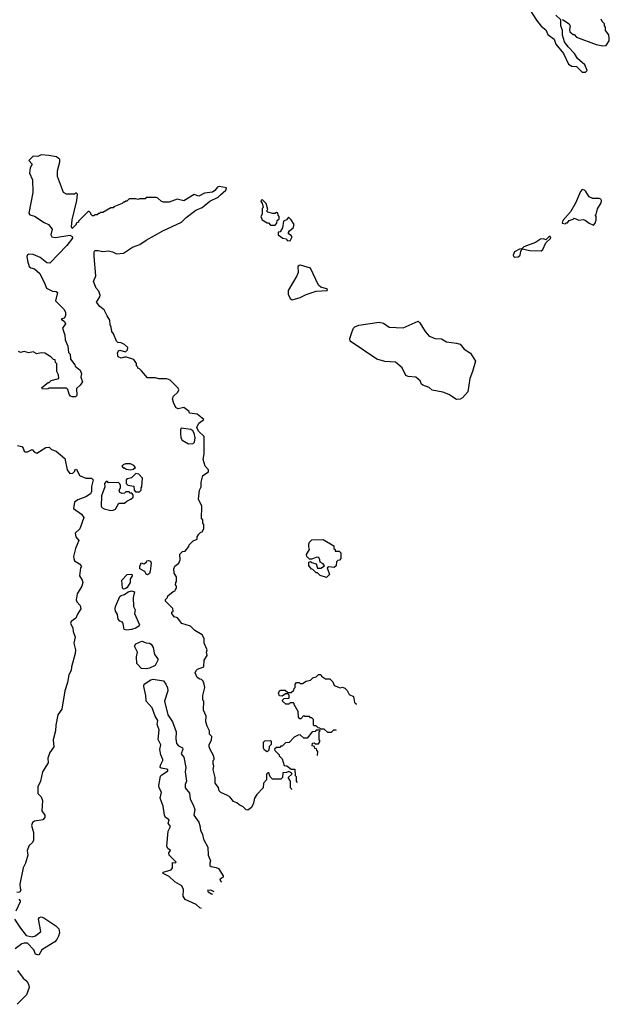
# Model space of a CAD drawing. Extents: x 1793424 to 1900092, y 321114 to 470632.
# Tile 141 of 256: x 1889966 to 1895132, y 359988 to 368620. Entities that reach past the tile are written whole.
import ezdxf

# ---------------------------------------------------------------- set-up
doc = ezdxf.new("R2010")
doc.units = 0

msp = doc.modelspace()

# ---------------------------------------------------------------- linework, layer by layer
at = {"layer": '0CON05XD'}
for points in [[(1894435.9, 368705.9), (1894493.3, 368615), (1894535, 368563.3), (1894575, 368530), (1894595, 368491.2), (1894648.8, 368448.8), (1894665, 368406.7), (1894732.5, 368325), (1894775, 368230), (1894803, 368213), (1894845, 368210), (1894895, 368160), (1894925, 368160)], [(1894925, 368160), (1894940, 368175), (1894916.7, 368225), (1894855, 368280), (1894826.7, 368325), (1894771.2, 368381.2), (1894741.2, 368425), (1894723.8, 368485), (1894723.3, 368525), (1894707.5, 368565), (1894708.3, 368618.3), (1894665, 368660)], [(1894721.7, 368621.7), (1894780, 368585), (1894788.8, 368565), (1894782.5, 368535), (1894787.5, 368515), (1894815, 368490), (1894825, 368490), (1894845, 368467.5), (1895016.4, 368403.6), (1895075, 368390), (1895105, 368393.3), (1895130, 368435), (1895132.5, 368455), (1895127, 368487), (1895100, 368525), (1895100, 368555), (1895090, 368565), (1895090, 368585), (1895070, 368605), (1895060, 368625)], [(1892350.5, 361871.1), (1892350, 361875), (1892340, 361885), (1892340, 361945), (1892320, 361975), (1892350, 362005), (1892350, 362015), (1892325, 362027.5), (1892305, 362020), (1892271.7, 362018.3), (1892270, 361975), (1892255, 361960), (1892181.7, 361961.7), (1892161.7, 361981.7), (1892148.3, 362018.3), (1892141.7, 362018.3), (1892130, 362005), (1892130, 361955), (1892102.5, 361925), (1892100, 361885), (1892043.9, 361826.1), (1892023.3, 361795), (1892015, 361750), (1891996.1, 361713.9), (1891965, 361690), (1891951.7, 361691.7), (1891925, 361720), (1891890, 361735), (1891870, 361755), (1891840, 361765), (1891806.4, 361806.4), (1891787, 361817), (1891730, 361845), (1891715, 361860), (1891707, 361887), (1891680, 361925), (1891680, 361975), (1891662.5, 362045), (1891667.5, 362075), (1891660, 362095), (1891660, 362125), (1891670, 362135), (1891670, 362145), (1891662.5, 362175), (1891637.5, 362215), (1891626.7, 362245), (1891627.5, 362265), (1891647, 362303), (1891650, 362335), (1891630, 362355), (1891630, 362385), (1891607.5, 362425), (1891597.5, 362465), (1891600, 362515), (1891577.5, 362565), (1891580, 362645), (1891570, 362655), (1891570, 362695), (1891587.5, 362765), (1891582.5, 362795), (1891575, 362820), (1891560, 362835), (1891545, 362837.5), (1891522.7, 362852.7), (1891504.2, 362895), (1891511.2, 362915), (1891524.3, 362925.7), (1891580, 362945), (1891582.5, 363005), (1891607.5, 363045), (1891602.5, 363075), (1891607.5, 363095), (1891582.5, 363155), (1891582.5, 363195), (1891566.4, 363226.4), (1891500, 363265), (1891463, 363303), (1891386.4, 363326.4), (1891350, 363375), (1891320, 363385), (1891300, 363415), (1891300, 363425), (1891310, 363435), (1891308.3, 363458.3), (1891242.5, 363522.5), (1891243, 363537), (1891260, 363555), (1891265, 363570), (1891311.7, 363608.3), (1891328.3, 363611.7), (1891330, 363625), (1891340, 363635), (1891340, 363655), (1891330, 363665), (1891333, 363687), (1891340, 363695), (1891340, 363735), (1891318.3, 363768.3), (1891317.5, 363805), (1891325, 363830), (1891360, 363855), (1891372.5, 363885), (1891370, 363935), (1891391.7, 363958.3), (1891415, 363960), (1891448.3, 364001.7), (1891450, 364015), (1891485, 364050), (1891520, 364065), (1891520, 364085), (1891535, 364110), (1891553, 364127), (1891565, 364130), (1891580, 364155), (1891580, 364195), (1891570, 364205), (1891570, 364235), (1891560, 364245), (1891562.5, 364355), (1891532.5, 364415), (1891542.5, 364495), (1891557.5, 364525), (1891557.5, 364565), (1891570, 364625), (1891620, 364655), (1891620, 364675), (1891592.5, 364705), (1891572.5, 364765), (1891582.5, 364815), (1891583.8, 364965), (1891532.2, 365012.2), (1891518.8, 365045), (1891536.1, 365083.9), (1891580, 365115), (1891521.7, 365161.7), (1891455, 365170), (1891450, 365185), (1891405, 365220), (1891355, 365208.6), (1891338.2, 365218.2), (1891316.9, 365255), (1891305.8, 365295), (1891315, 365320), (1891352.5, 365355), (1891360, 365375), (1891355, 365390), (1891285, 365460), (1891255, 365470), (1891185, 365472.5), (1891155, 365480), (1891085, 365480), (1891033, 365543), (1891015, 365560), (1891000, 365565), (1891000, 365575), (1890990, 365585), (1890990, 365605), (1890965, 365640), (1890901.7, 365661.7), (1890885, 365662.5), (1890855, 365651.2), (1890829.2, 365665), (1890822.8, 365697.2), (1890831.7, 365718.3), (1890845, 365723.8), (1890892.5, 365707.5), (1890910, 365725), (1890912.5, 365745), (1890885, 365772.5), (1890855, 365787.5), (1890825, 365790), (1890813, 365803), (1890787, 365867), (1890773.3, 365885), (1890767.5, 365925), (1890757.5, 365945), (1890756.4, 365986.4), (1890733.3, 366025), (1890706.4, 366076.4), (1890667.5, 366105), (1890640, 366145), (1890669.5, 366190.5), (1890671.2, 366205), (1890660.7, 366240.7), (1890636.4, 366266.4), (1890613.8, 366325), (1890633.3, 366375), (1890617.5, 366545), (1890617.5, 366585), (1890623.3, 366596.7), (1890653, 366597), (1890695, 366587.5), (1890745, 366592.5), (1890780, 366585), (1890815, 366567.5), (1890875, 366572.5), (1890955, 366625.6), (1891020, 366650), (1891073.4, 366686.6), (1891221.2, 366768.8), (1891385, 366844.2), (1891424.7, 366885.3), (1891509, 366951), (1891565, 366973.5), (1891632.2, 367027.8), (1891705, 367064.7), (1891725.6, 367084.4), (1891772, 367125), (1891778.8, 367145), (1891713.4, 367156.6), (1891698.7, 367151.3), (1891676.6, 367123.4), (1891655, 367109.2), (1891585, 367098.8), (1891535, 367072.5), (1891495, 367087.5), (1891405, 367032.5), (1891345, 367047.5), (1891275, 367020), (1891225, 367020), (1891210, 367025), (1891176.4, 367056.4), (1891165, 367060), (1891075, 367060), (1891065, 367050), (1891015, 367050), (1891005, 367042.5), (1890985, 367050), (1890925, 367050), (1890905, 367030), (1890895, 367030), (1890885, 367020), (1890875, 367020), (1890865, 367010), (1890791.7, 366978.3), (1890785, 366970), (1890765, 366970), (1890695, 366930), (1890675, 366930), (1890665, 366920), (1890655, 366920), (1890645, 366910), (1890625, 366910), (1890615, 366900), (1890605, 366900), (1890590, 366915), (1890590, 366925), (1890575, 366940), (1890565, 366940), (1890480, 366855), (1890480, 366845), (1890460, 366835), (1890460, 366825), (1890425, 366790), (1890420, 366805), (1890426.7, 366865), (1890466, 367035), (1890471.7, 367091.7), (1890465, 367100), (1890455, 367100), (1890445, 367090), (1890375, 367090), (1890350, 367105), (1890297.5, 367245), (1890298.8, 367295), (1890318, 367375), (1890316.7, 367395), (1890287.8, 367417.8), (1890221.8, 367428.2), (1890155, 367436.1), (1890125, 367420), (1890085, 367423.3), (1890046.7, 367385), (1890076.7, 367355), (1890057.5, 367322.5), (1890052.5, 367275), (1890077.2, 367217.2), (1890080, 367105), (1890047.1, 366925), (1890055, 366908.8), (1890095, 366898.6), (1890181.3, 366841.3), (1890218.6, 366825), (1890250, 366785), (1890240, 366735), (1890247.5, 366715), (1890278.8, 366711.2), (1890405, 366732.5), (1890425, 366720), (1890427.5, 366705), (1890379.3, 366640.7), (1890230, 366485), (1890205, 366488.8), (1890145.5, 366535.5), (1890085, 366562.1), (1890045, 366563.8), (1890035, 366557.5), (1890030, 366545), (1890034, 366505)], [(1894995, 366820), (1895010, 366835), (1895017.5, 366865), (1895017.5, 366895), (1895010, 366905), (1895017, 366913), (1895028.3, 366961.7), (1895062.5, 367015), (1895063.3, 367035), (1895057.7, 367047.7), (1895045, 367053.3), (1894987, 367053), (1894956.4, 367066.4), (1894927.5, 367115), (1894915, 367126.7), (1894895, 367130), (1894880, 367115), (1894837.7, 367012.3), (1894793.6, 366936.4), (1894725, 366860), (1894720, 366835), (1894745, 366830), (1894755, 366840), (1894765, 366840), (1894781.7, 366858.3), (1894815, 366870), (1894825, 366880), (1894865, 366862.5), (1894905, 366867.5), (1894921.7, 366861.7), (1894955, 366837.5), (1894995, 366820)], [(1892205, 366820), (1892220, 366835), (1892221.7, 366858.3), (1892240, 366875), (1892240, 366895), (1892230, 366905), (1892228.3, 366928.3), (1892215, 366930), (1892205, 366920), (1892185, 366920), (1892141.7, 366931.7), (1892130, 366945), (1892140, 366955), (1892125, 367010), (1892095, 367040), (1892081.7, 367038.3), (1892080, 367025), (1892091.7, 367011.7), (1892100, 366975), (1892090, 366965), (1892090, 366915), (1892080, 366895), (1892090, 366865), (1892135, 366840), (1892145, 366840), (1892165, 366820), (1892205, 366820)], [(1892335, 366682.5), (1892352.5, 366715), (1892345, 366727.5), (1892322.5, 366742.5), (1892322.5, 366755), (1892330.7, 366769.3), (1892363.6, 366796.4), (1892370, 366825), (1892345, 366866.7), (1892322.5, 366887.5), (1892303.6, 366866.4), (1892277.5, 366855), (1892270, 366795), (1892248.3, 366761.7), (1892231.7, 366758.3), (1892230, 366735), (1892273.3, 366703.3), (1892305, 366700), (1892310, 366685), (1892335, 366682.5)], [(1894535, 366592.5), (1894550, 366605), (1894577, 366663), (1894620, 366705), (1894615, 366720), (1894605, 366720), (1894575, 366690), (1894555, 366697.5), (1894530, 366695), (1894485, 366666.7), (1894385, 366627.5), (1894370, 366615), (1894370, 366610), (1894435, 366597.5), (1894535, 366592.5)], [(1894305, 366537.5), (1894335, 366542.5), (1894352.5, 366555), (1894358.3, 366591.7), (1894370, 366610), (1894345, 366607.5), (1894302.5, 366585), (1894290, 366555), (1894293.6, 366543.6), (1894305, 366537.5)], [(1890034, 366505), (1890050, 366455), (1890065, 366444), (1890095, 366436.7), (1890142.5, 366395), (1890187.5, 366305), (1890200, 366265), (1890255, 366240), (1890285, 366237.5), (1890297, 366227), (1890280, 366155), (1890353, 366083), (1890366.7, 366055), (1890367.5, 366025), (1890357, 366003), (1890330, 365995), (1890360, 365975), (1890367.5, 365955), (1890340, 365915), (1890362.5, 365855), (1890363.6, 365813.6), (1890387, 365757), (1890393, 365703), (1890407, 365687), (1890410, 365645), (1890450, 365595), (1890451.7, 365581.7), (1890497, 365547), (1890507.5, 365515), (1890502.5, 365485), (1890517.5, 365445), (1890497.5, 365415), (1890463, 365387), (1890467.5, 365325), (1890455, 365312.5), (1890425, 365312.5), (1890410.7, 365320.7), (1890398.3, 365338.3), (1890388.3, 365378.3), (1890375, 365390), (1890225, 365390), (1890215, 365382.5), (1890165, 365380), (1890160, 365395), (1890215, 365440), (1890225, 365440), (1890243, 365457), (1890310, 365475), (1890307, 365507), (1890292.5, 365535), (1890291.7, 365601.7), (1890280, 365615), (1890278.3, 365638.3), (1890261.7, 365641.7), (1890240, 365665), (1890187, 365697), (1890155, 365700), (1890115, 365690), (1890085, 365708.8), (1890045, 365698.8), (1890005, 365711.2), (1889973.6, 365703.6), (1889955, 365712.5)], [(1892355, 366163.8), (1892425, 366184.3), (1892475, 366210), (1892565, 366240.8), (1892660, 366245), (1892662.5, 366255), (1892655, 366260), (1892605, 366276), (1892583.1, 366293.1), (1892515, 366442.5), (1892427.3, 366467.3), (1892415, 366465.8), (1892402.9, 366455), (1892406, 366405), (1892396, 366375), (1892317.5, 366245), (1892317.5, 366215), (1892337.5, 366175), (1892355, 366163.8)], [(1893795, 365290.8), (1893725, 365333.1), (1893675, 365354.5), (1893581.2, 365371.2), (1893555, 365395.6), (1893498.8, 365415), (1893486.2, 365425), (1893475, 365452.5), (1893436.1, 365486.1), (1893370.7, 365490.7), (1893350.7, 365500.7), (1893318.3, 365568.3), (1893258.3, 365618.3), (1893165, 365623.3), (1893095, 365642.5), (1892861.2, 365801.2), (1892860, 365825), (1892878.8, 365885), (1892891.2, 365915), (1892903, 365927), (1892937, 365943), (1893115, 365968.8), (1893155, 365960), (1893205, 365925.7), (1893325, 365918.8), (1893456.4, 365976.4), (1893473.6, 365963.6), (1893520, 365885), (1893554.3, 365844.3), (1893605.7, 365824.3), (1893662.7, 365822.7), (1893705, 365796.7), (1893795, 365785.6), (1893825, 365774.4), (1893861, 365731), (1893917.3, 365697.3), (1893958.8, 365625), (1893934.4, 365535), (1893910, 365475), (1893891.7, 365358.3), (1893845.8, 365305), (1893825, 365292.5), (1893795, 365290.8)], [(1891445, 364901.4), (1891485, 364903.8), (1891498.8, 364915), (1891503.8, 364955), (1891496.2, 364995), (1891484.3, 365014.3), (1891465, 365028), (1891382.5, 365037.5), (1891373.8, 365025), (1891373.9, 364996.1), (1891378.8, 364955), (1891388.8, 364935), (1891445, 364901.4)], [(1889945.7, 364885.7), (1889985, 364877.1), (1889995.8, 364865), (1890005, 364836.2), (1890015, 364830.4), (1890035, 364832.1), (1890075, 364851.2), (1890095, 364828), (1890115, 364820.8), (1890195, 364870), (1890225, 364872.5), (1890245, 364852.5), (1890285.8, 364835.8), (1890362.5, 364772.5), (1890383.3, 364675), (1890405, 364641.2), (1890432.5, 364645), (1890448.3, 364661.7), (1890450, 364675), (1890465, 364680), (1890490, 364625), (1890545, 364600), (1890595, 364600), (1890610, 364585), (1890593.9, 364526.1), (1890596.2, 364485), (1890585.9, 364464.1), (1890545, 364436.7), (1890475, 364410), (1890445, 364390), (1890437.5, 364335), (1890506.7, 364285), (1890527.5, 364255), (1890494, 364155), (1890452, 364118), (1890456.7, 364085), (1890483.3, 364055), (1890456.2, 363985), (1890438.8, 363915), (1890439.2, 363895), (1890446, 363875), (1890489.2, 363849.2), (1890506.7, 363826.7), (1890500, 363815), (1890490, 363745), (1890513.8, 363705), (1890518.8, 363685), (1890510, 363655), (1890470, 363585), (1890460, 363535), (1890466.4, 363516.4), (1890497.5, 363485), (1890503.3, 363455), (1890472.3, 363407.7), (1890457.3, 363372.7), (1890416.7, 363343.3), (1890411.7, 363328.3), (1890430.8, 363285), (1890434.4, 363255), (1890452.5, 363205), (1890442, 363155), (1890456, 363095), (1890453.6, 363063.6), (1890418.8, 362945), (1890416.7, 362915), (1890396, 362875), (1890385, 362810), (1890361.2, 362735), (1890336.2, 362575), (1890300, 362525), (1890283.8, 362435), (1890280, 362385), (1890260, 362305), (1890266.7, 362245), (1890231.2, 362195), (1890213.8, 362145), (1890216.2, 362105), (1890166.2, 362025), (1890148, 361945), (1890124, 361895), (1890124.2, 361835), (1890155, 361806.9), (1890167.1, 361775), (1890160, 361685), (1890185.8, 361645), (1890187.1, 361625), (1890167.5, 361605), (1890096.9, 361593.1), (1890079.2, 361580.8), (1890071.2, 361565), (1890068.8, 361555), (1890086.4, 361493.6), (1890086.7, 361425), (1890075, 361402.5), (1890050, 361380), (1890032.5, 361335), (1890036.7, 361295), (1890017.5, 361225), (1889996.7, 361183.3), (1889968.3, 361041.7), (1889970, 361005), (1889977.5, 360992.5), (1889968.3, 360971.7), (1889941.7, 360968.3)], [(1890935, 364672.5), (1890961.7, 364678.3), (1890980, 364695), (1890965, 364712.5), (1890937, 364727), (1890893, 364727), (1890871.7, 364718.3), (1890860, 364705), (1890871.7, 364691.7), (1890885, 364690), (1890898.3, 364678.3), (1890935, 364672.5)], [(1890765, 364317.5), (1890785, 364320), (1890805, 364330), (1890835, 364380), (1890885, 364380), (1890905, 364400), (1890940, 364415), (1890960, 364435), (1890960, 364455), (1890948.3, 364468.3), (1890935, 364470), (1890925, 364480), (1890895, 364480), (1890885, 364470), (1890865, 364467.5), (1890843.6, 364473.6), (1890837.5, 364495), (1890850, 364515), (1890850, 364535), (1890845, 364550), (1890831.7, 364561.7), (1890745, 364560), (1890735, 364570), (1890725, 364570), (1890710, 364555), (1890712.5, 364525), (1890683.3, 364445), (1890680, 364355), (1890685, 364342.5), (1890705, 364332.5), (1890765, 364317.5)], [(1891015, 364480), (1891030, 364495), (1891030, 364515), (1891037.5, 364525), (1891041.7, 364601.7), (1891010, 364635), (1890985, 364640), (1890947, 364603), (1890910, 364595), (1890900, 364585), (1890900, 364555), (1890915, 364540), (1890965, 364530), (1890970, 364495), (1890981.7, 364481.7), (1891015, 364480)], [(1892655, 363730), (1892598.3, 363748.3), (1892575, 363770), (1892565, 363770), (1892535, 363800), (1892523.6, 363803.6), (1892500, 363835), (1892500, 363865), (1892515, 363870), (1892525, 363860), (1892565, 363850), (1892575, 363810), (1892605, 363810), (1892637.5, 363832.5), (1892625, 363850), (1892600, 363865), (1892597.5, 363885), (1892586.1, 363906.1), (1892570.7, 363909.3), (1892525, 363890), (1892505, 363890), (1892483, 363913), (1892478.3, 363931.7), (1892506.7, 363975), (1892498.3, 363998.3), (1892498.3, 364021.7), (1892505, 364040), (1892525, 364060), (1892625, 364062.5), (1892718.3, 364008.3), (1892720, 363985), (1892730, 363975), (1892731.7, 363961.7), (1892765, 363960), (1892780, 363945), (1892780, 363895), (1892768.3, 363881.7), (1892755, 363880), (1892741.7, 363868.3), (1892738.3, 363831.7), (1892721.7, 363818.3), (1892675, 363822.5), (1892660, 363815), (1892680, 363755), (1892655, 363730)], [(1891085, 363753.3), (1891075, 363760), (1891063, 363783), (1891017.5, 363805), (1891017.5, 363825), (1891031.7, 363858.3), (1891055, 363850), (1891076.4, 363863.6), (1891080, 363875), (1891095, 363880), (1891113, 363873), (1891118, 363855), (1891110, 363785), (1891102.5, 363765), (1891085, 363753.3)], [(1890875, 363627.5), (1890867.5, 363635), (1890861.2, 363705), (1890907.5, 363755), (1890948.8, 363758.8), (1890952.5, 363745), (1890933.8, 363716.2), (1890934, 363685), (1890908.3, 363641.7), (1890895, 363632.5), (1890875, 363627.5)], [(1890905, 363268.9), (1890882, 363275), (1890874.2, 363324.2), (1890867, 363337), (1890845, 363348), (1890828.6, 363365), (1890822.5, 363405), (1890804.5, 363434.5), (1890802.5, 363455), (1890805.7, 363475), (1890845, 363562.5), (1890855, 363572.5), (1890885, 363580), (1890916.4, 363603.6), (1890945, 363613.3), (1890973, 363603), (1890961.2, 363555), (1890963.9, 363473.9), (1890976.7, 363445), (1890971.2, 363415), (1891015.8, 363315), (1891013.3, 363305), (1890985, 363286.2), (1890945, 363272.9), (1890905, 363268.9)], [(1891075, 362929.2), (1891032.7, 362932.7), (1890991.2, 362975), (1890990.8, 363035), (1890998.1, 363075), (1890973.6, 363126.4), (1890985, 363147.5), (1891035, 363172.5), (1891075, 363156.2), (1891105, 363153.8), (1891118.8, 363145), (1891135.8, 363115), (1891146.2, 363055), (1891175.8, 363015.8), (1891175.8, 363004.2), (1891152.7, 362957.3), (1891105, 362934.3), (1891075, 362929.2)], [(1891559.4, 360827.5), (1891545, 360834.3), (1891511.3, 360861.3), (1891415, 360907.3), (1891399.1, 360935), (1891402.5, 360995), (1891386.4, 361026.4), (1891325, 361060.8), (1891277.2, 361107.2), (1891223.3, 361135), (1891224.1, 361145.9), (1891294.6, 361165.4), (1891304.3, 361185), (1891305, 361230), (1891331.7, 361228.3), (1891337.5, 361235), (1891275.7, 361295), (1891272.5, 361315), (1891288.8, 361335), (1891265, 361353.8), (1891254.4, 361375), (1891266.9, 361505), (1891288.8, 361545), (1891266.9, 361575), (1891276.2, 361605), (1891245, 361626.2), (1891235.7, 361645), (1891221.9, 361725), (1891196, 361795), (1891208.9, 361848.9), (1891187.5, 361885), (1891184.4, 361905.6), (1891201.4, 361988.6), (1891210.3, 361999.7), (1891253.8, 362025), (1891263.8, 362035), (1891263.6, 362043.6), (1891255, 362050), (1891206.7, 362056.7), (1891197.5, 362065), (1891198.8, 362085), (1891221.2, 362125), (1891221.2, 362135), (1891202, 362175), (1891192.7, 362222.7), (1891203, 362263), (1891180.5, 362310.5), (1891188.8, 362395), (1891171.7, 362441.7), (1891176, 362475), (1891153.2, 362513.2), (1891126.6, 362586.6), (1891074.2, 362644.2), (1891072, 362695), (1891054.3, 362775), (1891056.2, 362795), (1891115, 362833.3), (1891135, 362838.8), (1891225, 362823.3), (1891246.7, 362795), (1891261.2, 362761.2), (1891263.9, 362736.1), (1891233.8, 362645), (1891264.6, 362524.6), (1891305, 362463.3), (1891337.5, 362375), (1891333.3, 362315), (1891340, 362275), (1891356.7, 362255), (1891394, 362235), (1891397.1, 362225), (1891382, 362185), (1891405.8, 362155.8), (1891420.8, 362065), (1891415.6, 362025), (1891428.1, 361945), (1891415.7, 361914.3), (1891415.8, 361885.8), (1891455, 361840), (1891460, 361785), (1891486.7, 361735), (1891499.4, 361695), (1891491.2, 361645), (1891535, 361583.3), (1891545.7, 361555), (1891550, 361515), (1891569.2, 361475), (1891576.9, 361435), (1891614.2, 361365), (1891618.8, 361295), (1891637.1, 361245), (1891631.1, 361225), (1891633.3, 361205), (1891645, 361194.4), (1891687.9, 361187.9), (1891707.9, 361177.9), (1891750, 361115), (1891748.3, 361101.7), (1891722.5, 361085), (1891718.8, 361075), (1891734.8, 361058.9)], [(1892741.9, 362387.4), (1892735, 362390), (1892715, 362390), (1892695, 362370), (1892665, 362370), (1892635, 362400), (1892605, 362400), (1892595, 362410), (1892581.7, 362411.7), (1892565, 362430), (1892545, 362430), (1892540, 362435), (1892540, 362485), (1892525, 362500), (1892515, 362500), (1892505, 362510), (1892465, 362510), (1892455, 362520), (1892428.3, 362491.7), (1892421.7, 362491.7), (1892410, 362505), (1892407.5, 362555), (1892370, 362615), (1892370, 362625), (1892365, 362630), (1892335, 362630), (1892325, 362620), (1892298.3, 362618.3), (1892270, 362645), (1892270, 362655), (1892285, 362670), (1892328.3, 362671.7), (1892328.3, 362698.3), (1892315, 362710), (1892295, 362710), (1892265, 362690), (1892243, 362693), (1892232.5, 362715), (1892242.5, 362735), (1892255, 362742.5), (1892291.7, 362741.7), (1892315, 362720), (1892345, 362720), (1892368.3, 362741.7), (1892370, 362755), (1892380, 362765), (1892380, 362795), (1892391.7, 362808.3), (1892415, 362810), (1892425, 362800), (1892445, 362800), (1892475, 362820), (1892515, 362830), (1892535, 362850), (1892565, 362860), (1892585, 362880), (1892605, 362880), (1892610, 362865), (1892645, 362840), (1892685, 362840), (1892710, 362815), (1892721.7, 362781.7), (1892775, 362762.5), (1892795, 362767.5), (1892815, 362760), (1892835, 362740), (1892853.6, 362703.6), (1892890, 362685), (1892900, 362635), (1892913, 362623), (1892919.8, 362622.1)], [(1892576.1, 362168.7), (1892580, 362205), (1892570, 362215), (1892568.3, 362228.3), (1892551.7, 362231.7), (1892548.3, 362248.3), (1892530, 362255), (1892531.7, 362278.3), (1892545, 362280), (1892555, 362270), (1892585, 362270), (1892600, 362295), (1892590, 362305), (1892590, 362375), (1892600, 362385), (1892595, 362390), (1892565, 362390), (1892555, 362380), (1892530, 362375), (1892485, 362320), (1892455, 362320), (1892425, 362350), (1892405, 362347.5), (1892370.7, 362329.3), (1892328.3, 362281.7), (1892295, 362280), (1892265, 362250), (1892255, 362250), (1892245, 362240), (1892215, 362240), (1892200, 362225), (1892201.7, 362211.7), (1892240, 362175), (1892240, 362165), (1892265, 362140), (1892285, 362080), (1892307, 362077), (1892345, 362050), (1892378.3, 362048.3), (1892380, 361995), (1892390, 361985), (1892390, 361945), (1892397.3, 361932.8)], [(1892135, 362200), (1892110, 362215), (1892103, 362233), (1892103, 362287), (1892115, 362297.5), (1892165, 362300), (1892170, 362295), (1892170, 362265), (1892151.7, 362248.3), (1892150, 362215), (1892135, 362200)], [(1891670.4, 360973.9), (1891642.3, 360987.7), (1891612.5, 360985), (1891617.5, 360975), (1891646.7, 360955), (1891654.6, 360953.1)], [(1889958.3, 360908.3), (1889970, 360895), (1889970, 360885), (1889932.5, 360805)], [(1889920, 360735), (1889973.3, 360655), (1890021.7, 360591.7), (1890075, 360580), (1890105, 360586.7), (1890150, 360625), (1890130, 360735), (1890140.8, 360749.2), (1890155, 360753.3), (1890177.5, 360745), (1890282.5, 360675), (1890309.2, 360649.2), (1890316, 360615), (1890305.6, 360584.4), (1890291.2, 360555), (1890273.3, 360535), (1890160, 360465), (1890135, 360417.5), (1890105, 360427.5), (1890090, 360465), (1890035, 360522.5), (1890006.4, 360523.6), (1889985, 360516.7), (1889926.1, 360473.9)], [(1889946.7, 360285), (1889997, 360217), (1890029.3, 360189.3), (1890042.5, 360165), (1890050, 360135), (1890025, 360070), (1889945, 359987.5)]]:
    msp.add_lwpolyline(points, dxfattribs=at)

doc.saveas('drawing.dxf')
